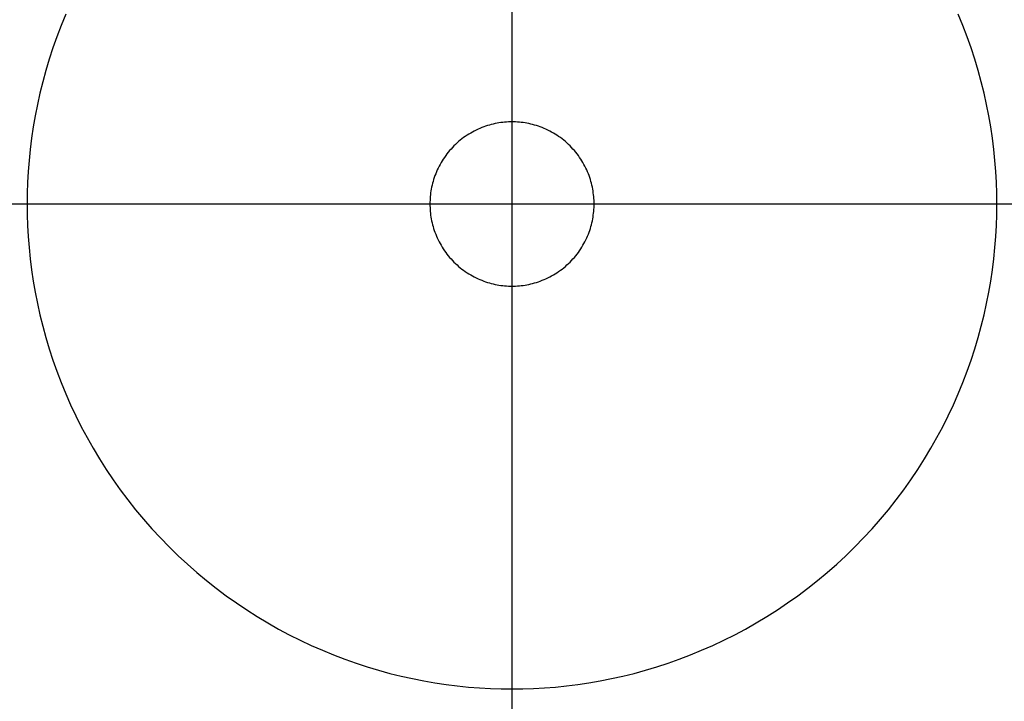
# Model space of a CAD drawing. Header units: millimetres. Extents: x 542 to 1542, y 1213 to 2213.
# Tile 5 of 10: x 978 to 1105, y 1649 to 1736. Entities that reach past the tile are written whole.
import ezdxf

# ---------------------------------------------------------------- set-up
doc = ezdxf.new("R2010")
doc.units = ezdxf.units.MM
doc.layers.add('SISTEMA DE SUJECIÓN', color=7, linetype='Continuous')

msp = doc.modelspace()

# ---------------------------------------------------------------- linework, layer by layer
at = {"layer": 'SISTEMA DE SUJECIÓN'}
for points in [[(1041.9, 1232.6), (1041.9, 2192.6)], [(1041.9, 1723.18), (1041.9, 1806.18)], [(1041.9, 1723.18), (1041.9, 1775.1)], [(1041.9, 1650.1), (1041.9, 1775.1)], [(984.38, 1737.04), (983.79, 1735.6), (983.23, 1734.16), (982.72, 1732.71), (982.25, 1731.25), (981.81, 1729.79), (981.41, 1728.34), (981.05, 1726.88), (980.73, 1725.42), (980.44, 1723.97), (980.19, 1722.52), (979.98, 1721.08), (979.8, 1719.64), (979.65, 1718.21), (979.54, 1716.79), (979.46, 1715.38), (979.41, 1713.98), (979.4, 1712.6), (979.41, 1711.21), (979.46, 1709.81), (979.54, 1708.4), (979.65, 1706.98), (979.8, 1705.55), (979.98, 1704.12), (980.19, 1702.67), (980.44, 1701.22), (980.73, 1699.77), (981.05, 1698.32), (981.41, 1696.86), (981.81, 1695.4), (982.25, 1693.94), (982.72, 1692.49), (983.23, 1691.04), (983.79, 1689.59), (984.38, 1688.15), (985.01, 1686.72), (985.67, 1685.3), (986.38, 1683.89), (987.12, 1682.49), (987.91, 1681.11), (988.73, 1679.75), (989.59, 1678.4), (990.48, 1677.07), (991.41, 1675.76), (992.38, 1674.47), (993.38, 1673.2), (994.41, 1671.96), (995.48, 1670.75), (996.57, 1669.56), (997.7, 1668.4), (998.86, 1667.27), (1000.05, 1666.18), (1001.26, 1665.11), (1002.5, 1664.08), (1003.77, 1663.08), (1005.06, 1662.11), (1006.37, 1661.18), (1007.7, 1660.28), (1009.05, 1659.43), (1010.41, 1658.61), (1011.8, 1657.82), (1013.19, 1657.08), (1014.6, 1656.37), (1016.02, 1655.71), (1017.45, 1655.08), (1018.89, 1654.49), (1020.34, 1653.93), (1021.79, 1653.42), (1023.24, 1652.95), (1024.7, 1652.51), (1026.16, 1652.11), (1027.62, 1651.75), (1029.07, 1651.43), (1030.53, 1651.14), (1031.97, 1650.89), (1033.42, 1650.68), (1034.85, 1650.5), (1036.28, 1650.35), (1037.7, 1650.24), (1039.11, 1650.16), (1040.51, 1650.11), (1041.9, 1650.1), (1043.29, 1650.11), (1044.68, 1650.16), (1046.09, 1650.24), (1047.51, 1650.35), (1048.94, 1650.5), (1050.38, 1650.68), (1051.82, 1650.89), (1053.27, 1651.14), (1054.72, 1651.43), (1056.18, 1651.75), (1057.64, 1652.11), (1059.1, 1652.51), (1060.55, 1652.95), (1062.01, 1653.42), (1063.46, 1653.93), (1064.9, 1654.49), (1066.34, 1655.08), (1067.77, 1655.71), (1069.19, 1656.37), (1070.6, 1657.08), (1072, 1657.82), (1073.38, 1658.61), (1074.75, 1659.43), (1076.1, 1660.28), (1077.43, 1661.18), (1078.74, 1662.11), (1080.03, 1663.08), (1081.29, 1664.08), (1082.53, 1665.11), (1083.75, 1666.18), (1084.93, 1667.27), (1086.09, 1668.4), (1087.22, 1669.56), (1088.32, 1670.75), (1089.39, 1671.96), (1090.42, 1673.2), (1091.42, 1674.47), (1092.39, 1675.76), (1093.32, 1677.07), (1094.21, 1678.4), (1095.07, 1679.75), (1095.89, 1681.11), (1096.67, 1682.49), (1097.42, 1683.89), (1098.12, 1685.3), (1098.79, 1686.72), (1099.42, 1688.15), (1100.01, 1689.59), (1100.56, 1691.04), (1101.07, 1692.49), (1101.55, 1693.94), (1101.99, 1695.4), (1102.38, 1696.86), (1102.74, 1698.32), (1103.07, 1699.77), (1103.35, 1701.22), (1103.6, 1702.67), (1103.82, 1704.12), (1104, 1705.55), (1104.15, 1706.98), (1104.26, 1708.4), (1104.34, 1709.81), (1104.38, 1711.21), (1104.4, 1712.6), (1104.38, 1713.98), (1104.34, 1715.38), (1104.26, 1716.79), (1104.15, 1718.21), (1104, 1719.64), (1103.82, 1721.08), (1103.6, 1722.52), (1103.35, 1723.97), (1103.07, 1725.42), (1102.74, 1726.88), (1102.38, 1728.34), (1101.99, 1729.79), (1101.55, 1731.25), (1101.07, 1732.71), (1100.56, 1734.16), (1100.01, 1735.6), (1099.42, 1737.04)], [(984.38, 1737.04), (983.79, 1735.6), (983.23, 1734.16), (982.72, 1732.71), (982.25, 1731.25), (981.81, 1729.79), (981.41, 1728.34), (981.05, 1726.88), (980.73, 1725.42), (980.44, 1723.97), (980.19, 1722.52), (979.98, 1721.08), (979.8, 1719.64), (979.65, 1718.21), (979.54, 1716.79), (979.46, 1715.38), (979.41, 1713.98), (979.4, 1712.6), (979.41, 1711.21), (979.46, 1709.81), (979.54, 1708.4), (979.65, 1706.98), (979.8, 1705.55), (979.98, 1704.12), (980.19, 1702.67), (980.44, 1701.22), (980.73, 1699.77), (981.05, 1698.32), (981.41, 1696.86), (981.81, 1695.4), (982.25, 1693.94), (982.72, 1692.49), (983.23, 1691.04), (983.79, 1689.59), (984.38, 1688.15), (985.01, 1686.72), (985.67, 1685.3), (986.38, 1683.89), (987.12, 1682.49), (987.91, 1681.11), (988.73, 1679.75), (989.59, 1678.4), (990.48, 1677.07), (991.41, 1675.76), (992.38, 1674.47), (993.38, 1673.2), (994.41, 1671.96), (995.48, 1670.75), (996.57, 1669.56), (997.7, 1668.4), (998.86, 1667.27), (1000.05, 1666.18), (1001.26, 1665.11), (1002.5, 1664.08), (1003.77, 1663.08), (1005.06, 1662.11), (1006.37, 1661.18), (1007.7, 1660.28), (1009.05, 1659.43), (1010.41, 1658.61), (1011.8, 1657.82), (1013.19, 1657.08), (1014.6, 1656.37), (1016.02, 1655.71), (1017.45, 1655.08), (1018.89, 1654.49), (1020.34, 1653.93), (1021.79, 1653.42), (1023.24, 1652.95), (1024.7, 1652.51), (1026.16, 1652.11), (1027.62, 1651.75), (1029.07, 1651.43), (1030.53, 1651.14), (1031.97, 1650.89), (1033.42, 1650.68), (1034.85, 1650.5), (1036.28, 1650.35), (1037.7, 1650.24), (1039.11, 1650.16), (1040.51, 1650.11), (1041.9, 1650.1), (1043.29, 1650.11), (1044.68, 1650.16), (1046.09, 1650.24), (1047.51, 1650.35), (1048.94, 1650.5), (1050.38, 1650.68), (1051.82, 1650.89), (1053.27, 1651.14), (1054.72, 1651.43), (1056.18, 1651.75), (1057.64, 1652.11), (1059.1, 1652.51), (1060.55, 1652.95), (1062.01, 1653.42), (1063.46, 1653.93), (1064.9, 1654.49), (1066.34, 1655.08), (1067.77, 1655.71), (1069.19, 1656.37), (1070.6, 1657.08), (1072, 1657.82), (1073.38, 1658.61), (1074.75, 1659.43), (1076.1, 1660.28), (1077.43, 1661.18), (1078.74, 1662.11), (1080.03, 1663.08), (1081.29, 1664.08), (1082.53, 1665.11), (1083.75, 1666.18), (1084.93, 1667.27), (1086.09, 1668.4), (1087.22, 1669.56), (1088.32, 1670.75), (1089.39, 1671.96), (1090.42, 1673.2), (1091.42, 1674.47), (1092.39, 1675.76), (1093.32, 1677.07), (1094.21, 1678.4), (1095.07, 1679.75), (1095.89, 1681.11), (1096.67, 1682.49), (1097.42, 1683.89), (1098.12, 1685.3), (1098.79, 1686.72), (1099.42, 1688.15), (1100.01, 1689.59), (1100.56, 1691.04), (1101.07, 1692.49), (1101.55, 1693.94), (1101.99, 1695.4), (1102.38, 1696.86), (1102.74, 1698.32), (1103.07, 1699.77), (1103.35, 1701.22), (1103.6, 1702.67), (1103.82, 1704.12), (1104, 1705.55), (1104.15, 1706.98), (1104.26, 1708.4), (1104.34, 1709.81), (1104.38, 1711.21), (1104.4, 1712.6), (1104.38, 1713.98), (1104.34, 1715.38), (1104.26, 1716.79), (1104.15, 1718.21), (1104, 1719.64), (1103.82, 1721.08), (1103.6, 1722.52), (1103.35, 1723.97), (1103.07, 1725.42), (1102.74, 1726.88), (1102.38, 1728.34), (1101.99, 1729.79), (1101.55, 1731.25), (1101.07, 1732.71), (1100.56, 1734.16), (1100.01, 1735.6), (1099.42, 1737.04)], [(984.38, 1737.04), (983.79, 1735.6), (983.23, 1734.16), (982.72, 1732.71), (982.25, 1731.25), (981.81, 1729.79), (981.41, 1728.34), (981.05, 1726.88), (980.73, 1725.42), (980.44, 1723.97), (980.19, 1722.52), (979.98, 1721.08), (979.8, 1719.64), (979.65, 1718.21), (979.54, 1716.79), (979.46, 1715.38), (979.41, 1713.98), (979.4, 1712.6), (979.41, 1711.21), (979.46, 1709.81), (979.54, 1708.4), (979.65, 1706.98), (979.8, 1705.55), (979.98, 1704.12), (980.19, 1702.67), (980.44, 1701.22), (980.73, 1699.77), (981.05, 1698.32), (981.41, 1696.86), (981.81, 1695.4), (982.25, 1693.94), (982.72, 1692.49), (983.23, 1691.04), (983.79, 1689.59), (984.38, 1688.15), (985.01, 1686.72), (985.67, 1685.3), (986.38, 1683.89), (987.12, 1682.49), (987.91, 1681.11), (988.73, 1679.75), (989.59, 1678.4), (990.48, 1677.07), (991.41, 1675.76), (992.38, 1674.47), (993.38, 1673.2), (994.41, 1671.96), (995.48, 1670.75), (996.57, 1669.56), (997.7, 1668.4), (998.86, 1667.27), (1000.05, 1666.18), (1001.26, 1665.11), (1002.5, 1664.08), (1003.77, 1663.08), (1005.06, 1662.11), (1006.37, 1661.18), (1007.7, 1660.28), (1009.05, 1659.43), (1010.41, 1658.61), (1011.8, 1657.82), (1013.19, 1657.08), (1014.6, 1656.37), (1016.02, 1655.71), (1017.45, 1655.08), (1018.89, 1654.49), (1020.34, 1653.93), (1021.79, 1653.42), (1023.24, 1652.95), (1024.7, 1652.51), (1026.16, 1652.11), (1027.62, 1651.75), (1029.07, 1651.43), (1030.53, 1651.14), (1031.97, 1650.89), (1033.42, 1650.68), (1034.85, 1650.5), (1036.28, 1650.35), (1037.7, 1650.24), (1039.11, 1650.16), (1040.51, 1650.11), (1041.9, 1650.1), (1043.29, 1650.11), (1044.68, 1650.16), (1046.09, 1650.24), (1047.51, 1650.35), (1048.94, 1650.5), (1050.38, 1650.68), (1051.82, 1650.89), (1053.27, 1651.14), (1054.72, 1651.43), (1056.18, 1651.75), (1057.64, 1652.11), (1059.1, 1652.51), (1060.55, 1652.95), (1062.01, 1653.42), (1063.46, 1653.93), (1064.9, 1654.49), (1066.34, 1655.08), (1067.77, 1655.71), (1069.19, 1656.37), (1070.6, 1657.08), (1072, 1657.82), (1073.38, 1658.61), (1074.75, 1659.43), (1076.1, 1660.28), (1077.43, 1661.18), (1078.74, 1662.11), (1080.03, 1663.08), (1081.29, 1664.08), (1082.53, 1665.11), (1083.75, 1666.18), (1084.93, 1667.27), (1086.09, 1668.4), (1087.22, 1669.56), (1088.32, 1670.75), (1089.39, 1671.96), (1090.42, 1673.2), (1091.42, 1674.47), (1092.39, 1675.76), (1093.32, 1677.07), (1094.21, 1678.4), (1095.07, 1679.75), (1095.89, 1681.11), (1096.67, 1682.49), (1097.42, 1683.89), (1098.12, 1685.3), (1098.79, 1686.72), (1099.42, 1688.15), (1100.01, 1689.59), (1100.56, 1691.04), (1101.07, 1692.49), (1101.55, 1693.94), (1101.99, 1695.4), (1102.38, 1696.86), (1102.74, 1698.32), (1103.07, 1699.77), (1103.35, 1701.22), (1103.6, 1702.67), (1103.82, 1704.12), (1104, 1705.55), (1104.15, 1706.98), (1104.26, 1708.4), (1104.34, 1709.81), (1104.38, 1711.21), (1104.4, 1712.6), (1104.38, 1713.98), (1104.34, 1715.38), (1104.26, 1716.79), (1104.15, 1718.21), (1104, 1719.64), (1103.82, 1721.08), (1103.6, 1722.52), (1103.35, 1723.97), (1103.07, 1725.42), (1102.74, 1726.88), (1102.38, 1728.34), (1101.99, 1729.79), (1101.55, 1731.25), (1101.07, 1732.71), (1100.56, 1734.16), (1100.01, 1735.6), (1099.42, 1737.04)], [(1041.9, 1702.01), (1041.9, 1723.18)], [(1041.9, 1702.01), (1041.9, 1723.18)], [(561.9, 1712.6), (1521.9, 1712.6)], [(956.65, 1712.6), (1031.31, 1712.6)], [(979.4, 1712.6), (1031.31, 1712.6)], [(979.4, 1712.6), (1104.4, 1712.6)], [(1031.31, 1712.6), (1052.48, 1712.6)], [(1031.31, 1712.6), (1052.48, 1712.6)], [(1052.48, 1712.6), (1127.15, 1712.6)], [(1052.48, 1712.6), (1104.4, 1712.6)], [(1041.9, 1619.01), (1041.9, 1702.01)], [(1041.9, 1650.1), (1041.9, 1702.01)]]:
    msp.add_lwpolyline(points, dxfattribs=at)
msp.add_lwpolyline([(1052.48, 1712.6), (1052.48, 1712.83), (1052.47, 1713.07), (1052.46, 1713.31), (1052.44, 1713.55), (1052.41, 1713.79), (1052.38, 1714.03), (1052.35, 1714.28), (1052.3, 1714.52), (1052.26, 1714.77), (1052.2, 1715.02), (1052.14, 1715.26), (1052.07, 1715.51), (1052, 1715.76), (1051.92, 1716), (1051.83, 1716.25), (1051.74, 1716.49), (1051.64, 1716.74), (1051.53, 1716.98), (1051.42, 1717.22), (1051.3, 1717.46), (1051.17, 1717.69), (1051.04, 1717.93), (1050.9, 1718.16), (1050.76, 1718.39), (1050.6, 1718.61), (1050.45, 1718.84), (1050.28, 1719.05), (1050.11, 1719.27), (1049.94, 1719.48), (1049.76, 1719.68), (1049.57, 1719.88), (1049.38, 1720.08), (1049.19, 1720.27), (1048.98, 1720.46), (1048.78, 1720.64), (1048.57, 1720.81), (1048.35, 1720.98), (1048.14, 1721.15), (1047.91, 1721.3), (1047.69, 1721.46), (1047.46, 1721.6), (1047.23, 1721.74), (1047, 1721.87), (1046.76, 1722), (1046.52, 1722.12), (1046.28, 1722.23), (1046.04, 1722.34), (1045.79, 1722.44), (1045.55, 1722.53), (1045.3, 1722.62), (1045.06, 1722.7), (1044.81, 1722.77), (1044.56, 1722.84), (1044.32, 1722.9), (1044.07, 1722.96), (1043.82, 1723), (1043.58, 1723.05), (1043.33, 1723.08), (1043.09, 1723.11), (1042.85, 1723.14), (1042.61, 1723.16), (1042.37, 1723.17), (1042.13, 1723.18), (1041.9, 1723.18), (1041.66, 1723.18), (1041.43, 1723.17), (1041.19, 1723.16), (1040.95, 1723.14), (1040.7, 1723.11), (1040.46, 1723.08), (1040.22, 1723.05), (1039.97, 1723), (1039.73, 1722.96), (1039.48, 1722.9), (1039.23, 1722.84), (1038.99, 1722.77), (1038.74, 1722.7), (1038.49, 1722.62), (1038.25, 1722.53), (1038, 1722.44), (1037.76, 1722.34), (1037.52, 1722.23), (1037.28, 1722.12), (1037.04, 1722), (1036.8, 1721.87), (1036.57, 1721.74), (1036.33, 1721.6), (1036.11, 1721.46), (1035.88, 1721.3), (1035.66, 1721.15), (1035.44, 1720.98), (1035.23, 1720.81), (1035.02, 1720.64), (1034.81, 1720.46), (1034.61, 1720.27), (1034.41, 1720.08), (1034.22, 1719.88), (1034.04, 1719.68), (1033.86, 1719.48), (1033.68, 1719.27), (1033.51, 1719.05), (1033.35, 1718.84), (1033.19, 1718.61), (1033.04, 1718.39), (1032.89, 1718.16), (1032.76, 1717.93), (1032.62, 1717.69), (1032.5, 1717.46), (1032.38, 1717.22), (1032.26, 1716.98), (1032.16, 1716.74), (1032.06, 1716.49), (1031.96, 1716.25), (1031.88, 1716), (1031.8, 1715.76), (1031.72, 1715.51), (1031.66, 1715.26), (1031.59, 1715.02), (1031.54, 1714.77), (1031.49, 1714.52), (1031.45, 1714.28), (1031.41, 1714.03), (1031.38, 1713.79), (1031.36, 1713.55), (1031.34, 1713.31), (1031.33, 1713.07), (1031.32, 1712.83), (1031.31, 1712.6), (1031.32, 1712.36), (1031.33, 1712.13), (1031.34, 1711.89), (1031.36, 1711.65), (1031.38, 1711.4), (1031.41, 1711.16), (1031.45, 1710.92), (1031.49, 1710.67), (1031.54, 1710.43), (1031.59, 1710.18), (1031.66, 1709.93), (1031.72, 1709.69), (1031.8, 1709.44), (1031.88, 1709.19), (1031.96, 1708.95), (1032.06, 1708.7), (1032.16, 1708.46), (1032.26, 1708.22), (1032.38, 1707.98), (1032.5, 1707.74), (1032.62, 1707.5), (1032.76, 1707.27), (1032.89, 1707.03), (1033.04, 1706.81), (1033.19, 1706.58), (1033.35, 1706.36), (1033.51, 1706.14), (1033.68, 1705.93), (1033.86, 1705.72), (1034.04, 1705.51), (1034.22, 1705.31), (1034.41, 1705.11), (1034.61, 1704.92), (1034.81, 1704.74), (1035.02, 1704.56), (1035.23, 1704.38), (1035.44, 1704.21), (1035.66, 1704.05), (1035.88, 1703.89), (1036.11, 1703.74), (1036.33, 1703.59), (1036.57, 1703.45), (1036.8, 1703.32), (1037.04, 1703.2), (1037.28, 1703.08), (1037.52, 1702.96), (1037.76, 1702.86), (1038, 1702.76), (1038.25, 1702.66), (1038.49, 1702.58), (1038.74, 1702.5), (1038.99, 1702.42), (1039.23, 1702.35), (1039.48, 1702.29), (1039.73, 1702.24), (1039.97, 1702.19), (1040.22, 1702.15), (1040.46, 1702.11), (1040.7, 1702.08), (1040.95, 1702.06), (1041.19, 1702.04), (1041.43, 1702.02), (1041.66, 1702.02), (1041.9, 1702.01), (1042.13, 1702.02), (1042.37, 1702.02), (1042.61, 1702.04), (1042.85, 1702.06), (1043.09, 1702.08), (1043.33, 1702.11), (1043.58, 1702.15), (1043.82, 1702.19), (1044.07, 1702.24), (1044.32, 1702.29), (1044.56, 1702.35), (1044.81, 1702.42), (1045.06, 1702.5), (1045.3, 1702.58), (1045.55, 1702.66), (1045.79, 1702.76), (1046.04, 1702.86), (1046.28, 1702.96), (1046.52, 1703.08), (1046.76, 1703.2), (1047, 1703.32), (1047.23, 1703.45), (1047.46, 1703.59), (1047.69, 1703.74), (1047.91, 1703.89), (1048.14, 1704.05), (1048.35, 1704.21), (1048.57, 1704.38), (1048.78, 1704.56), (1048.98, 1704.74), (1049.19, 1704.92), (1049.38, 1705.11), (1049.57, 1705.31), (1049.76, 1705.51), (1049.94, 1705.72), (1050.11, 1705.93), (1050.28, 1706.14), (1050.45, 1706.36), (1050.6, 1706.58), (1050.76, 1706.81), (1050.9, 1707.03), (1051.04, 1707.27), (1051.17, 1707.5), (1051.3, 1707.74), (1051.42, 1707.98), (1051.53, 1708.22), (1051.64, 1708.46), (1051.74, 1708.7), (1051.83, 1708.95), (1051.92, 1709.19), (1052, 1709.44), (1052.07, 1709.69), (1052.14, 1709.93), (1052.2, 1710.18), (1052.26, 1710.43), (1052.3, 1710.67), (1052.35, 1710.92), (1052.38, 1711.16), (1052.41, 1711.4), (1052.44, 1711.65), (1052.46, 1711.89), (1052.47, 1712.13), (1052.48, 1712.36)], close=True, dxfattribs=at)
msp.add_lwpolyline([(1052.48, 1712.6), (1052.48, 1712.83), (1052.47, 1713.07), (1052.46, 1713.31), (1052.44, 1713.55), (1052.41, 1713.79), (1052.38, 1714.03), (1052.35, 1714.28), (1052.3, 1714.52), (1052.26, 1714.77), (1052.2, 1715.02), (1052.14, 1715.26), (1052.07, 1715.51), (1052, 1715.76), (1051.92, 1716), (1051.83, 1716.25), (1051.74, 1716.49), (1051.64, 1716.74), (1051.53, 1716.98), (1051.42, 1717.22), (1051.3, 1717.46), (1051.17, 1717.69), (1051.04, 1717.93), (1050.9, 1718.16), (1050.76, 1718.39), (1050.6, 1718.61), (1050.45, 1718.84), (1050.28, 1719.05), (1050.11, 1719.27), (1049.94, 1719.48), (1049.76, 1719.68), (1049.57, 1719.88), (1049.38, 1720.08), (1049.19, 1720.27), (1048.98, 1720.46), (1048.78, 1720.64), (1048.57, 1720.81), (1048.35, 1720.98), (1048.14, 1721.15), (1047.91, 1721.3), (1047.69, 1721.46), (1047.46, 1721.6), (1047.23, 1721.74), (1047, 1721.87), (1046.76, 1722), (1046.52, 1722.12), (1046.28, 1722.23), (1046.04, 1722.34), (1045.79, 1722.44), (1045.55, 1722.53), (1045.3, 1722.62), (1045.06, 1722.7), (1044.81, 1722.77), (1044.56, 1722.84), (1044.32, 1722.9), (1044.07, 1722.96), (1043.82, 1723), (1043.58, 1723.05), (1043.33, 1723.08), (1043.09, 1723.11), (1042.85, 1723.14), (1042.61, 1723.16), (1042.37, 1723.17), (1042.13, 1723.18), (1041.9, 1723.18), (1041.66, 1723.18), (1041.43, 1723.17), (1041.19, 1723.16), (1040.95, 1723.14), (1040.7, 1723.11), (1040.46, 1723.08), (1040.22, 1723.05), (1039.97, 1723), (1039.73, 1722.96), (1039.48, 1722.9), (1039.23, 1722.84), (1038.99, 1722.77), (1038.74, 1722.7), (1038.49, 1722.62), (1038.25, 1722.53), (1038, 1722.44), (1037.76, 1722.34), (1037.52, 1722.23), (1037.28, 1722.12), (1037.04, 1722), (1036.8, 1721.87), (1036.57, 1721.74), (1036.33, 1721.6), (1036.11, 1721.46), (1035.88, 1721.3), (1035.66, 1721.15), (1035.44, 1720.98), (1035.23, 1720.81), (1035.02, 1720.64), (1034.81, 1720.46), (1034.61, 1720.27), (1034.41, 1720.08), (1034.22, 1719.88), (1034.04, 1719.68), (1033.86, 1719.48), (1033.68, 1719.27), (1033.51, 1719.05), (1033.35, 1718.84), (1033.19, 1718.61), (1033.04, 1718.39), (1032.89, 1718.16), (1032.76, 1717.93), (1032.62, 1717.69), (1032.5, 1717.46), (1032.38, 1717.22), (1032.26, 1716.98), (1032.16, 1716.74), (1032.06, 1716.49), (1031.96, 1716.25), (1031.88, 1716), (1031.8, 1715.76), (1031.72, 1715.51), (1031.66, 1715.26), (1031.59, 1715.02), (1031.54, 1714.77), (1031.49, 1714.52), (1031.45, 1714.28), (1031.41, 1714.03), (1031.38, 1713.79), (1031.36, 1713.55), (1031.34, 1713.31), (1031.33, 1713.07), (1031.32, 1712.83), (1031.31, 1712.6), (1031.32, 1712.36), (1031.33, 1712.13), (1031.34, 1711.89), (1031.36, 1711.65), (1031.38, 1711.4), (1031.41, 1711.16), (1031.45, 1710.92), (1031.49, 1710.67), (1031.54, 1710.43), (1031.59, 1710.18), (1031.66, 1709.93), (1031.72, 1709.69), (1031.8, 1709.44), (1031.88, 1709.19), (1031.96, 1708.95), (1032.06, 1708.7), (1032.16, 1708.46), (1032.26, 1708.22), (1032.38, 1707.98), (1032.5, 1707.74), (1032.62, 1707.5), (1032.76, 1707.27), (1032.89, 1707.03), (1033.04, 1706.81), (1033.19, 1706.58), (1033.35, 1706.36), (1033.51, 1706.14), (1033.68, 1705.93), (1033.86, 1705.72), (1034.04, 1705.51), (1034.22, 1705.31), (1034.41, 1705.11), (1034.61, 1704.92), (1034.81, 1704.74), (1035.02, 1704.56), (1035.23, 1704.38), (1035.44, 1704.21), (1035.66, 1704.05), (1035.88, 1703.89), (1036.11, 1703.74), (1036.33, 1703.59), (1036.57, 1703.45), (1036.8, 1703.32), (1037.04, 1703.2), (1037.28, 1703.08), (1037.52, 1702.96), (1037.76, 1702.86), (1038, 1702.76), (1038.25, 1702.66), (1038.49, 1702.58), (1038.74, 1702.5), (1038.99, 1702.42), (1039.23, 1702.35), (1039.48, 1702.29), (1039.73, 1702.24), (1039.97, 1702.19), (1040.22, 1702.15), (1040.46, 1702.11), (1040.7, 1702.08), (1040.95, 1702.06), (1041.19, 1702.04), (1041.43, 1702.02), (1041.66, 1702.02), (1041.9, 1702.01), (1042.13, 1702.02), (1042.37, 1702.02), (1042.61, 1702.04), (1042.85, 1702.06), (1043.09, 1702.08), (1043.33, 1702.11), (1043.58, 1702.15), (1043.82, 1702.19), (1044.07, 1702.24), (1044.32, 1702.29), (1044.56, 1702.35), (1044.81, 1702.42), (1045.06, 1702.5), (1045.3, 1702.58), (1045.55, 1702.66), (1045.79, 1702.76), (1046.04, 1702.86), (1046.28, 1702.96), (1046.52, 1703.08), (1046.76, 1703.2), (1047, 1703.32), (1047.23, 1703.45), (1047.46, 1703.59), (1047.69, 1703.74), (1047.91, 1703.89), (1048.14, 1704.05), (1048.35, 1704.21), (1048.57, 1704.38), (1048.78, 1704.56), (1048.98, 1704.74), (1049.19, 1704.92), (1049.38, 1705.11), (1049.57, 1705.31), (1049.76, 1705.51), (1049.94, 1705.72), (1050.11, 1705.93), (1050.28, 1706.14), (1050.45, 1706.36), (1050.6, 1706.58), (1050.76, 1706.81), (1050.9, 1707.03), (1051.04, 1707.27), (1051.17, 1707.5), (1051.3, 1707.74), (1051.42, 1707.98), (1051.53, 1708.22), (1051.64, 1708.46), (1051.74, 1708.7), (1051.83, 1708.95), (1051.92, 1709.19), (1052, 1709.44), (1052.07, 1709.69), (1052.14, 1709.93), (1052.2, 1710.18), (1052.26, 1710.43), (1052.3, 1710.67), (1052.35, 1710.92), (1052.38, 1711.16), (1052.41, 1711.4), (1052.44, 1711.65), (1052.46, 1711.89), (1052.47, 1712.13), (1052.48, 1712.36)], close=True, dxfattribs=at)
msp.add_lwpolyline([(1052.48, 1712.6), (1052.48, 1712.83), (1052.47, 1713.07), (1052.46, 1713.31), (1052.44, 1713.55), (1052.41, 1713.79), (1052.38, 1714.03), (1052.35, 1714.28), (1052.3, 1714.52), (1052.26, 1714.77), (1052.2, 1715.02), (1052.14, 1715.26), (1052.07, 1715.51), (1052, 1715.76), (1051.92, 1716), (1051.83, 1716.25), (1051.74, 1716.49), (1051.64, 1716.74), (1051.53, 1716.98), (1051.42, 1717.22), (1051.3, 1717.46), (1051.17, 1717.69), (1051.04, 1717.93), (1050.9, 1718.16), (1050.76, 1718.39), (1050.6, 1718.61), (1050.45, 1718.84), (1050.28, 1719.05), (1050.11, 1719.27), (1049.94, 1719.48), (1049.76, 1719.68), (1049.57, 1719.88), (1049.38, 1720.08), (1049.19, 1720.27), (1048.98, 1720.46), (1048.78, 1720.64), (1048.57, 1720.81), (1048.35, 1720.98), (1048.14, 1721.15), (1047.91, 1721.3), (1047.69, 1721.46), (1047.46, 1721.6), (1047.23, 1721.74), (1047, 1721.87), (1046.76, 1722), (1046.52, 1722.12), (1046.28, 1722.23), (1046.04, 1722.34), (1045.79, 1722.44), (1045.55, 1722.53), (1045.3, 1722.62), (1045.06, 1722.7), (1044.81, 1722.77), (1044.56, 1722.84), (1044.32, 1722.9), (1044.07, 1722.96), (1043.82, 1723), (1043.58, 1723.05), (1043.33, 1723.08), (1043.09, 1723.11), (1042.85, 1723.14), (1042.61, 1723.16), (1042.37, 1723.17), (1042.13, 1723.18), (1041.9, 1723.18), (1041.66, 1723.18), (1041.43, 1723.17), (1041.19, 1723.16), (1040.95, 1723.14), (1040.7, 1723.11), (1040.46, 1723.08), (1040.22, 1723.05), (1039.97, 1723), (1039.73, 1722.96), (1039.48, 1722.9), (1039.23, 1722.84), (1038.99, 1722.77), (1038.74, 1722.7), (1038.49, 1722.62), (1038.25, 1722.53), (1038, 1722.44), (1037.76, 1722.34), (1037.52, 1722.23), (1037.28, 1722.12), (1037.04, 1722), (1036.8, 1721.87), (1036.57, 1721.74), (1036.33, 1721.6), (1036.11, 1721.46), (1035.88, 1721.3), (1035.66, 1721.15), (1035.44, 1720.98), (1035.23, 1720.81), (1035.02, 1720.64), (1034.81, 1720.46), (1034.61, 1720.27), (1034.41, 1720.08), (1034.22, 1719.88), (1034.04, 1719.68), (1033.86, 1719.48), (1033.68, 1719.27), (1033.51, 1719.05), (1033.35, 1718.84), (1033.19, 1718.61), (1033.04, 1718.39), (1032.89, 1718.16), (1032.76, 1717.93), (1032.62, 1717.69), (1032.5, 1717.46), (1032.38, 1717.22), (1032.26, 1716.98), (1032.16, 1716.74), (1032.06, 1716.49), (1031.96, 1716.25), (1031.88, 1716), (1031.8, 1715.76), (1031.72, 1715.51), (1031.66, 1715.26), (1031.59, 1715.02), (1031.54, 1714.77), (1031.49, 1714.52), (1031.45, 1714.28), (1031.41, 1714.03), (1031.38, 1713.79), (1031.36, 1713.55), (1031.34, 1713.31), (1031.33, 1713.07), (1031.32, 1712.83), (1031.31, 1712.6), (1031.32, 1712.36), (1031.33, 1712.13), (1031.34, 1711.89), (1031.36, 1711.65), (1031.38, 1711.4), (1031.41, 1711.16), (1031.45, 1710.92), (1031.49, 1710.67), (1031.54, 1710.43), (1031.59, 1710.18), (1031.66, 1709.93), (1031.72, 1709.69), (1031.8, 1709.44), (1031.88, 1709.19), (1031.96, 1708.95), (1032.06, 1708.7), (1032.16, 1708.46), (1032.26, 1708.22), (1032.38, 1707.98), (1032.5, 1707.74), (1032.62, 1707.5), (1032.76, 1707.27), (1032.89, 1707.03), (1033.04, 1706.81), (1033.19, 1706.58), (1033.35, 1706.36), (1033.51, 1706.14), (1033.68, 1705.93), (1033.86, 1705.72), (1034.04, 1705.51), (1034.22, 1705.31), (1034.41, 1705.11), (1034.61, 1704.92), (1034.81, 1704.74), (1035.02, 1704.56), (1035.23, 1704.38), (1035.44, 1704.21), (1035.66, 1704.05), (1035.88, 1703.89), (1036.11, 1703.74), (1036.33, 1703.59), (1036.57, 1703.45), (1036.8, 1703.32), (1037.04, 1703.2), (1037.28, 1703.08), (1037.52, 1702.96), (1037.76, 1702.86), (1038, 1702.76), (1038.25, 1702.66), (1038.49, 1702.58), (1038.74, 1702.5), (1038.99, 1702.42), (1039.23, 1702.35), (1039.48, 1702.29), (1039.73, 1702.24), (1039.97, 1702.19), (1040.22, 1702.15), (1040.46, 1702.11), (1040.7, 1702.08), (1040.95, 1702.06), (1041.19, 1702.04), (1041.43, 1702.02), (1041.66, 1702.02), (1041.9, 1702.01), (1042.13, 1702.02), (1042.37, 1702.02), (1042.61, 1702.04), (1042.85, 1702.06), (1043.09, 1702.08), (1043.33, 1702.11), (1043.58, 1702.15), (1043.82, 1702.19), (1044.07, 1702.24), (1044.32, 1702.29), (1044.56, 1702.35), (1044.81, 1702.42), (1045.06, 1702.5), (1045.3, 1702.58), (1045.55, 1702.66), (1045.79, 1702.76), (1046.04, 1702.86), (1046.28, 1702.96), (1046.52, 1703.08), (1046.76, 1703.2), (1047, 1703.32), (1047.23, 1703.45), (1047.46, 1703.59), (1047.69, 1703.74), (1047.91, 1703.89), (1048.14, 1704.05), (1048.35, 1704.21), (1048.57, 1704.38), (1048.78, 1704.56), (1048.98, 1704.74), (1049.19, 1704.92), (1049.38, 1705.11), (1049.57, 1705.31), (1049.76, 1705.51), (1049.94, 1705.72), (1050.11, 1705.93), (1050.28, 1706.14), (1050.45, 1706.36), (1050.6, 1706.58), (1050.76, 1706.81), (1050.9, 1707.03), (1051.04, 1707.27), (1051.17, 1707.5), (1051.3, 1707.74), (1051.42, 1707.98), (1051.53, 1708.22), (1051.64, 1708.46), (1051.74, 1708.7), (1051.83, 1708.95), (1051.92, 1709.19), (1052, 1709.44), (1052.07, 1709.69), (1052.14, 1709.93), (1052.2, 1710.18), (1052.26, 1710.43), (1052.3, 1710.67), (1052.35, 1710.92), (1052.38, 1711.16), (1052.41, 1711.4), (1052.44, 1711.65), (1052.46, 1711.89), (1052.47, 1712.13), (1052.48, 1712.36)], close=True, dxfattribs=at)
msp.add_lwpolyline([(1052.48, 1712.6), (1052.48, 1712.83), (1052.47, 1713.07), (1052.46, 1713.31), (1052.44, 1713.55), (1052.41, 1713.79), (1052.38, 1714.03), (1052.35, 1714.28), (1052.3, 1714.52), (1052.26, 1714.77), (1052.2, 1715.02), (1052.14, 1715.26), (1052.07, 1715.51), (1052, 1715.76), (1051.92, 1716), (1051.83, 1716.25), (1051.74, 1716.49), (1051.64, 1716.74), (1051.53, 1716.98), (1051.42, 1717.22), (1051.3, 1717.46), (1051.17, 1717.69), (1051.04, 1717.93), (1050.9, 1718.16), (1050.76, 1718.39), (1050.6, 1718.61), (1050.45, 1718.84), (1050.28, 1719.05), (1050.11, 1719.27), (1049.94, 1719.48), (1049.76, 1719.68), (1049.57, 1719.88), (1049.38, 1720.08), (1049.19, 1720.27), (1048.98, 1720.46), (1048.78, 1720.64), (1048.57, 1720.81), (1048.35, 1720.98), (1048.14, 1721.15), (1047.91, 1721.3), (1047.69, 1721.46), (1047.46, 1721.6), (1047.23, 1721.74), (1047, 1721.87), (1046.76, 1722), (1046.52, 1722.12), (1046.28, 1722.23), (1046.04, 1722.34), (1045.79, 1722.44), (1045.55, 1722.53), (1045.3, 1722.62), (1045.06, 1722.7), (1044.81, 1722.77), (1044.56, 1722.84), (1044.32, 1722.9), (1044.07, 1722.96), (1043.82, 1723), (1043.58, 1723.05), (1043.33, 1723.08), (1043.09, 1723.11), (1042.85, 1723.14), (1042.61, 1723.16), (1042.37, 1723.17), (1042.13, 1723.18), (1041.9, 1723.18), (1041.66, 1723.18), (1041.43, 1723.17), (1041.19, 1723.16), (1040.95, 1723.14), (1040.7, 1723.11), (1040.46, 1723.08), (1040.22, 1723.05), (1039.97, 1723), (1039.73, 1722.96), (1039.48, 1722.9), (1039.23, 1722.84), (1038.99, 1722.77), (1038.74, 1722.7), (1038.49, 1722.62), (1038.25, 1722.53), (1038, 1722.44), (1037.76, 1722.34), (1037.52, 1722.23), (1037.28, 1722.12), (1037.04, 1722), (1036.8, 1721.87), (1036.57, 1721.74), (1036.33, 1721.6), (1036.11, 1721.46), (1035.88, 1721.3), (1035.66, 1721.15), (1035.44, 1720.98), (1035.23, 1720.81), (1035.02, 1720.64), (1034.81, 1720.46), (1034.61, 1720.27), (1034.41, 1720.08), (1034.22, 1719.88), (1034.04, 1719.68), (1033.86, 1719.48), (1033.68, 1719.27), (1033.51, 1719.05), (1033.35, 1718.84), (1033.19, 1718.61), (1033.04, 1718.39), (1032.89, 1718.16), (1032.76, 1717.93), (1032.62, 1717.69), (1032.5, 1717.46), (1032.38, 1717.22), (1032.26, 1716.98), (1032.16, 1716.74), (1032.06, 1716.49), (1031.96, 1716.25), (1031.88, 1716), (1031.8, 1715.76), (1031.72, 1715.51), (1031.66, 1715.26), (1031.59, 1715.02), (1031.54, 1714.77), (1031.49, 1714.52), (1031.45, 1714.28), (1031.41, 1714.03), (1031.38, 1713.79), (1031.36, 1713.55), (1031.34, 1713.31), (1031.33, 1713.07), (1031.32, 1712.83), (1031.31, 1712.6), (1031.32, 1712.36), (1031.33, 1712.13), (1031.34, 1711.89), (1031.36, 1711.65), (1031.38, 1711.4), (1031.41, 1711.16), (1031.45, 1710.92), (1031.49, 1710.67), (1031.54, 1710.43), (1031.59, 1710.18), (1031.66, 1709.93), (1031.72, 1709.69), (1031.8, 1709.44), (1031.88, 1709.19), (1031.96, 1708.95), (1032.06, 1708.7), (1032.16, 1708.46), (1032.26, 1708.22), (1032.38, 1707.98), (1032.5, 1707.74), (1032.62, 1707.5), (1032.76, 1707.27), (1032.89, 1707.03), (1033.04, 1706.81), (1033.19, 1706.58), (1033.35, 1706.36), (1033.51, 1706.14), (1033.68, 1705.93), (1033.86, 1705.72), (1034.04, 1705.51), (1034.22, 1705.31), (1034.41, 1705.11), (1034.61, 1704.92), (1034.81, 1704.74), (1035.02, 1704.56), (1035.23, 1704.38), (1035.44, 1704.21), (1035.66, 1704.05), (1035.88, 1703.89), (1036.11, 1703.74), (1036.33, 1703.59), (1036.57, 1703.45), (1036.8, 1703.32), (1037.04, 1703.2), (1037.28, 1703.08), (1037.52, 1702.96), (1037.76, 1702.86), (1038, 1702.76), (1038.25, 1702.66), (1038.49, 1702.58), (1038.74, 1702.5), (1038.99, 1702.42), (1039.23, 1702.35), (1039.48, 1702.29), (1039.73, 1702.24), (1039.97, 1702.19), (1040.22, 1702.15), (1040.46, 1702.11), (1040.7, 1702.08), (1040.95, 1702.06), (1041.19, 1702.04), (1041.43, 1702.02), (1041.66, 1702.02), (1041.9, 1702.01), (1042.13, 1702.02), (1042.37, 1702.02), (1042.61, 1702.04), (1042.85, 1702.06), (1043.09, 1702.08), (1043.33, 1702.11), (1043.58, 1702.15), (1043.82, 1702.19), (1044.07, 1702.24), (1044.32, 1702.29), (1044.56, 1702.35), (1044.81, 1702.42), (1045.06, 1702.5), (1045.3, 1702.58), (1045.55, 1702.66), (1045.79, 1702.76), (1046.04, 1702.86), (1046.28, 1702.96), (1046.52, 1703.08), (1046.76, 1703.2), (1047, 1703.32), (1047.23, 1703.45), (1047.46, 1703.59), (1047.69, 1703.74), (1047.91, 1703.89), (1048.14, 1704.05), (1048.35, 1704.21), (1048.57, 1704.38), (1048.78, 1704.56), (1048.98, 1704.74), (1049.19, 1704.92), (1049.38, 1705.11), (1049.57, 1705.31), (1049.76, 1705.51), (1049.94, 1705.72), (1050.11, 1705.93), (1050.28, 1706.14), (1050.45, 1706.36), (1050.6, 1706.58), (1050.76, 1706.81), (1050.9, 1707.03), (1051.04, 1707.27), (1051.17, 1707.5), (1051.3, 1707.74), (1051.42, 1707.98), (1051.53, 1708.22), (1051.64, 1708.46), (1051.74, 1708.7), (1051.83, 1708.95), (1051.92, 1709.19), (1052, 1709.44), (1052.07, 1709.69), (1052.14, 1709.93), (1052.2, 1710.18), (1052.26, 1710.43), (1052.3, 1710.67), (1052.35, 1710.92), (1052.38, 1711.16), (1052.41, 1711.4), (1052.44, 1711.65), (1052.46, 1711.89), (1052.47, 1712.13), (1052.48, 1712.36)], close=True, dxfattribs=at)
msp.add_lwpolyline([(1052.48, 1712.6), (1052.48, 1712.83), (1052.47, 1713.07), (1052.46, 1713.31), (1052.44, 1713.55), (1052.41, 1713.79), (1052.38, 1714.03), (1052.35, 1714.28), (1052.3, 1714.52), (1052.26, 1714.77), (1052.2, 1715.02), (1052.14, 1715.26), (1052.07, 1715.51), (1052, 1715.76), (1051.92, 1716), (1051.83, 1716.25), (1051.74, 1716.49), (1051.64, 1716.74), (1051.53, 1716.98), (1051.42, 1717.22), (1051.3, 1717.46), (1051.17, 1717.69), (1051.04, 1717.93), (1050.9, 1718.16), (1050.76, 1718.39), (1050.6, 1718.61), (1050.45, 1718.84), (1050.28, 1719.05), (1050.11, 1719.27), (1049.94, 1719.48), (1049.76, 1719.68), (1049.57, 1719.88), (1049.38, 1720.08), (1049.19, 1720.27), (1048.98, 1720.46), (1048.78, 1720.64), (1048.57, 1720.81), (1048.35, 1720.98), (1048.14, 1721.15), (1047.91, 1721.3), (1047.69, 1721.46), (1047.46, 1721.6), (1047.23, 1721.74), (1047, 1721.87), (1046.76, 1722), (1046.52, 1722.12), (1046.28, 1722.23), (1046.04, 1722.34), (1045.79, 1722.44), (1045.55, 1722.53), (1045.3, 1722.62), (1045.06, 1722.7), (1044.81, 1722.77), (1044.56, 1722.84), (1044.32, 1722.9), (1044.07, 1722.96), (1043.82, 1723), (1043.58, 1723.05), (1043.33, 1723.08), (1043.09, 1723.11), (1042.85, 1723.14), (1042.61, 1723.16), (1042.37, 1723.17), (1042.13, 1723.18), (1041.9, 1723.18), (1041.66, 1723.18), (1041.43, 1723.17), (1041.19, 1723.16), (1040.95, 1723.14), (1040.7, 1723.11), (1040.46, 1723.08), (1040.22, 1723.05), (1039.97, 1723), (1039.73, 1722.96), (1039.48, 1722.9), (1039.23, 1722.84), (1038.99, 1722.77), (1038.74, 1722.7), (1038.49, 1722.62), (1038.25, 1722.53), (1038, 1722.44), (1037.76, 1722.34), (1037.52, 1722.23), (1037.28, 1722.12), (1037.04, 1722), (1036.8, 1721.87), (1036.57, 1721.74), (1036.33, 1721.6), (1036.11, 1721.46), (1035.88, 1721.3), (1035.66, 1721.15), (1035.44, 1720.98), (1035.23, 1720.81), (1035.02, 1720.64), (1034.81, 1720.46), (1034.61, 1720.27), (1034.41, 1720.08), (1034.22, 1719.88), (1034.04, 1719.68), (1033.86, 1719.48), (1033.68, 1719.27), (1033.51, 1719.05), (1033.35, 1718.84), (1033.19, 1718.61), (1033.04, 1718.39), (1032.89, 1718.16), (1032.76, 1717.93), (1032.62, 1717.69), (1032.5, 1717.46), (1032.38, 1717.22), (1032.26, 1716.98), (1032.16, 1716.74), (1032.06, 1716.49), (1031.96, 1716.25), (1031.88, 1716), (1031.8, 1715.76), (1031.72, 1715.51), (1031.66, 1715.26), (1031.59, 1715.02), (1031.54, 1714.77), (1031.49, 1714.52), (1031.45, 1714.28), (1031.41, 1714.03), (1031.38, 1713.79), (1031.36, 1713.55), (1031.34, 1713.31), (1031.33, 1713.07), (1031.32, 1712.83), (1031.31, 1712.6), (1031.32, 1712.36), (1031.33, 1712.13), (1031.34, 1711.89), (1031.36, 1711.65), (1031.38, 1711.4), (1031.41, 1711.16), (1031.45, 1710.92), (1031.49, 1710.67), (1031.54, 1710.43), (1031.59, 1710.18), (1031.66, 1709.93), (1031.72, 1709.69), (1031.8, 1709.44), (1031.88, 1709.19), (1031.96, 1708.95), (1032.06, 1708.7), (1032.16, 1708.46), (1032.26, 1708.22), (1032.38, 1707.98), (1032.5, 1707.74), (1032.62, 1707.5), (1032.76, 1707.27), (1032.89, 1707.03), (1033.04, 1706.81), (1033.19, 1706.58), (1033.35, 1706.36), (1033.51, 1706.14), (1033.68, 1705.93), (1033.86, 1705.72), (1034.04, 1705.51), (1034.22, 1705.31), (1034.41, 1705.11), (1034.61, 1704.92), (1034.81, 1704.74), (1035.02, 1704.56), (1035.23, 1704.38), (1035.44, 1704.21), (1035.66, 1704.05), (1035.88, 1703.89), (1036.11, 1703.74), (1036.33, 1703.59), (1036.57, 1703.45), (1036.8, 1703.32), (1037.04, 1703.2), (1037.28, 1703.08), (1037.52, 1702.96), (1037.76, 1702.86), (1038, 1702.76), (1038.25, 1702.66), (1038.49, 1702.58), (1038.74, 1702.5), (1038.99, 1702.42), (1039.23, 1702.35), (1039.48, 1702.29), (1039.73, 1702.24), (1039.97, 1702.19), (1040.22, 1702.15), (1040.46, 1702.11), (1040.7, 1702.08), (1040.95, 1702.06), (1041.19, 1702.04), (1041.43, 1702.02), (1041.66, 1702.02), (1041.9, 1702.01), (1042.13, 1702.02), (1042.37, 1702.02), (1042.61, 1702.04), (1042.85, 1702.06), (1043.09, 1702.08), (1043.33, 1702.11), (1043.58, 1702.15), (1043.82, 1702.19), (1044.07, 1702.24), (1044.32, 1702.29), (1044.56, 1702.35), (1044.81, 1702.42), (1045.06, 1702.5), (1045.3, 1702.58), (1045.55, 1702.66), (1045.79, 1702.76), (1046.04, 1702.86), (1046.28, 1702.96), (1046.52, 1703.08), (1046.76, 1703.2), (1047, 1703.32), (1047.23, 1703.45), (1047.46, 1703.59), (1047.69, 1703.74), (1047.91, 1703.89), (1048.14, 1704.05), (1048.35, 1704.21), (1048.57, 1704.38), (1048.78, 1704.56), (1048.98, 1704.74), (1049.19, 1704.92), (1049.38, 1705.11), (1049.57, 1705.31), (1049.76, 1705.51), (1049.94, 1705.72), (1050.11, 1705.93), (1050.28, 1706.14), (1050.45, 1706.36), (1050.6, 1706.58), (1050.76, 1706.81), (1050.9, 1707.03), (1051.04, 1707.27), (1051.17, 1707.5), (1051.3, 1707.74), (1051.42, 1707.98), (1051.53, 1708.22), (1051.64, 1708.46), (1051.74, 1708.7), (1051.83, 1708.95), (1051.92, 1709.19), (1052, 1709.44), (1052.07, 1709.69), (1052.14, 1709.93), (1052.2, 1710.18), (1052.26, 1710.43), (1052.3, 1710.67), (1052.35, 1710.92), (1052.38, 1711.16), (1052.41, 1711.4), (1052.44, 1711.65), (1052.46, 1711.89), (1052.47, 1712.13), (1052.48, 1712.36)], close=True, dxfattribs=at)
at = {"layer": 'SISTEMA DE SUJECIÓN', "extrusion": (1, 0, 0)}
for points in [[(1723.18, 105.83), (1723.18, 126.67)], [(1723.18, 126.67), (1723.18, 751.67)], [(1712.6, 751.67), (1712.6, 762.08)], [(1712.6, 105.83), (1712.6, 126.67)], [(1712.6, 126.67), (1712.6, 751.67)], [(1712.6, 105.83), (1712.6, 126.67)], [(1712.6, 126.67), (1712.6, 751.67)], [(1712.6, 751.67), (1712.6, 762.08)], [(1702.01, 105.83), (1702.01, 126.67)], [(1702.01, 126.67), (1702.01, 751.67)], [(1650.1, 751.67), (1650.1, 762.08)]]:
    msp.add_lwpolyline(points, dxfattribs=at)

doc.saveas('drawing.dxf')
